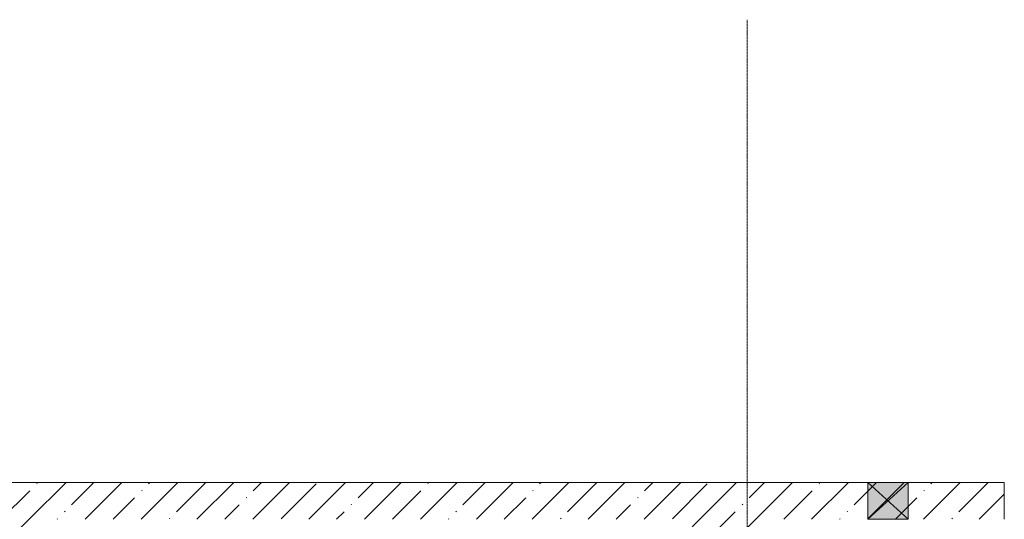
# Model space of a CAD drawing. Header units: millimetres. Extents: x -32229 to 288056, y -13689 to 125138.
# Tile 182 of 193: x 37498 to 45535, y 121060 to 125138. Entities that reach past the tile are written whole.
import ezdxf

# ---------------------------------------------------------------- set-up
doc = ezdxf.new("R2010")
doc.units = ezdxf.units.MM
doc.linetypes.add('ADSK_Линия сетки', pattern=[25, 20, -2.5, 0, -2.5])
for name, color, linetype, lineweight in [('A-GLAZ', 7, 'Continuous', 18), ('A-WALL', 7, 'Continuous', 18), ('A-WALL-PATT', 7, 'Continuous', 40), ('S-COLS', 7, 'Continuous', 18), ('S-GRID', 7, 'Continuous', 9)]:
    doc.layers.add(name, color=color, linetype=linetype, lineweight=lineweight)
pattern_1 = [(45, (0, 0), (-228.0985, 228.0985), []), (45, (228.1, 0), (-228.0985, 228.0985), [403.225, -80.645, 6.706, -73.939])]

# ---------------------------------------------------------------- blocks, each defined once
blk = doc.blocks.new('АР_Отверстие прямоугольное - ВК-5556621--02 ЭО')
at = {"layer": 'A-GLAZ', "lineweight": 13, "true_color": 0xf0f0f0}
blk.add_hatch(color=7, dxfattribs=at).paths.add_polyline_path([(290, -150), (290, 150), (-40, 150), (-40, -150)])
at = {"layer": 'A-GLAZ', "color": 253, "lineweight": 5, "true_color": 0xaaaaaa}
for p, q in [((290, 150), (-40, -150)), ((-40, 150), (290, -150))]:
    blk.add_line(p, q, dxfattribs=at)
at = {"layer": 'A-GLAZ', "color": 253, "lineweight": 13, "true_color": 0xaaaaaa}
for p, q in [((290, 150), (-40, 150)), ((-40, 150), (-40, -150)), ((-40, 150), (-40, -150)), ((290, -150), (290, 150)), ((290, 150), (290, -150)), ((-40, -150), (290, -150))]:
    blk.add_line(p, q, dxfattribs=at)
blk = doc.blocks.new('Наметкина 10_РД_АР_П_rvt-1--02 ЭО')
at = {"layer": 'A-WALL-PATT', "lineweight": 5, "true_color": 0xaaaaaa}
h = blk.add_hatch(dxfattribs=at)
h.set_pattern_fill('FP_3', color=253, style=0, pattern_type=2)
h.set_pattern_definition(pattern_1)
h.paths.add_polyline_path([(33450.1, 121060), (43535.3, 121060), (43535.3, 121360), (24735.3, 121360), (24735.3, 121060), (28250.6, 121060)])
h = blk.add_hatch(dxfattribs=at)
h.set_pattern_fill('FP_3', color=253, style=0, pattern_type=2)
h.set_pattern_definition(pattern_1)
h.paths.add_polyline_path([(44750.3, 121060), (45535.3, 121060), (45535.3, 121360), (43535.3, 121360), (43535.3, 121060), (44420.3, 121060)])
at = {"layer": 'S-COLS', "lineweight": 5, "true_color": 0xaaaaaa}
h = blk.add_hatch(dxfattribs=at)
h.set_pattern_fill('FP_3', color=253, style=0, pattern_type=2)
h.set_pattern_definition(pattern_1)
h.paths.add_polyline_path([(37185.3, 118150), (37585.3, 118150), (37585.3, 121060), (37185.3, 121060), (37185.3, 118721.2)])
h = blk.add_hatch(dxfattribs=at)
h.set_pattern_fill('FP_3', color=253, style=0, pattern_type=2)
h.set_pattern_definition(pattern_1)
h.paths.add_polyline_path([(43535.3, 119950), (43535.3, 121060), (42935.3, 121060), (42935.3, 119950)])
at = {"layer": 'A-WALL', "color": 253, "lineweight": 13, "true_color": 0xaaaaaa}
for p, q in [((43535.3, 121360), (24735.3, 121360)), ((44420.3, 121360), (43535.3, 121360)), ((44750.3, 121360), (44420.3, 121360)), ((45535.3, 121360), (44750.3, 121360)), ((45535.3, 121060), (45535.3, 121360))]:
    blk.add_line(p, q, dxfattribs=at)
at = {"layer": 'A-GLAZ', "color": 253, "lineweight": 13, "true_color": 0xaaaaaa}
blk.add_blockref('АР_Отверстие прямоугольное - ВК-5556621--02 ЭО', (44460.3, 121210), dxfattribs=at)

msp = doc.modelspace()

# ---------------------------------------------------------------- linework, layer by layer
at = {"layer": 'S-GRID', "color": 253, "linetype": 'ADSK_Линия сетки', "true_color": 0xaaaaaa}
msp.add_line((43435.3, -12088.9), (43435.3, 125138.4), dxfattribs=at)

# ---------------------------------------------------------------- block references
at = {"lineweight": 5}
msp.add_blockref('Наметкина 10_РД_АР_П_rvt-1--02 ЭО', (0, 0), dxfattribs=at)

doc.saveas('drawing.dxf')
